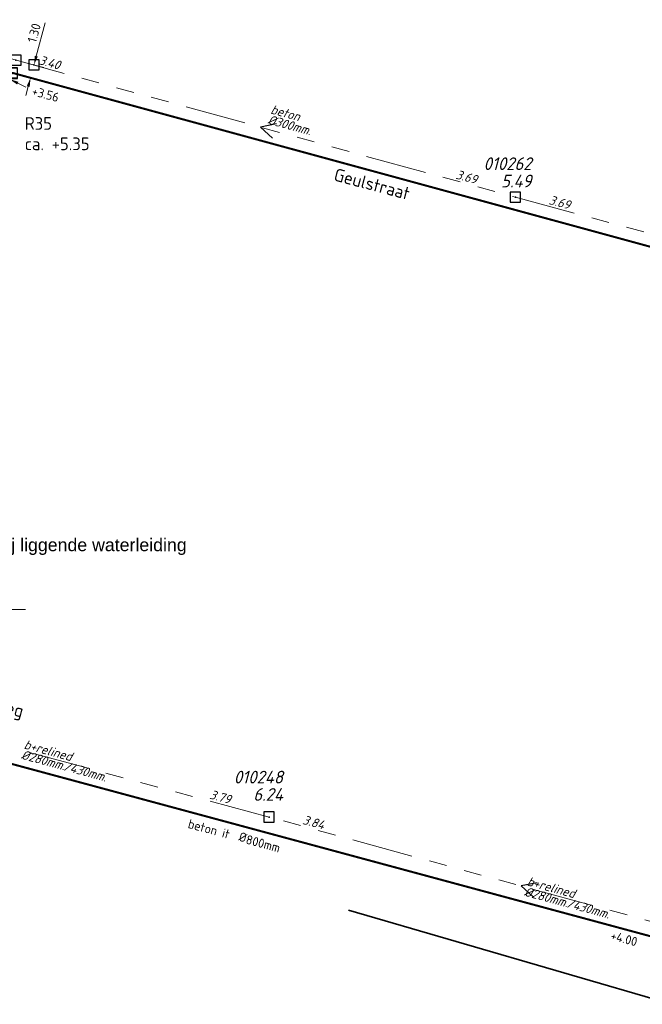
# Model space of a CAD drawing. Header units: metres. Extents: x 151924 to 154502, y 462248 to 463878.
# Tile 7 of 31: x 153194 to 153255, y 463593 to 463690. Entities that reach past the tile are written whole.
import ezdxf
from ezdxf import colors
from ezdxf.entities.mleader import LeaderData, LeaderLine
from ezdxf.enums import TextEntityAlignment as Align
from ezdxf.math import Vec2, Vec3

# ---------------------------------------------------------------- set-up
doc = ezdxf.new("R2010")
doc.units = ezdxf.units.M
doc.header["$PDMODE"] = 64
doc.header["$PDSIZE"] = 1
for name, pattern in [('RI-GWA-SO', [18.45, 6, -1.8, 1.75, -1.8, 1.75, -1.8, 1.75, -1.8]), ('RI-HWA_BETON-SO', [11.4, 9, -2.4]), ('RI-ITR_BETON-SO', [11.4, 9, -2.4])]:
    doc.linetypes.add(name, pattern=pattern)
doc.layers.get('0').update_dxf_attribs({"linetype": 'CONTINUOUS'})
for name, color, linetype, lineweight in [('B-OI-RI-GWA-MATERIAAL-T18', 11, 'CONTINUOUS', 18), ('B-OI-RI-GWA-PUTDEKSELHOOGTE-T25', 11, 'CONTINUOUS', 25), ('B-OI-RI-GWA_BOB-T18', 11, 'CONTINUOUS', 18), ('B-OI-RI-GWA_DIAMETER-HOOGTE-T18', 11, 'CONTINUOUS', 18), ('B-OI-RI-GWA_DIAMETER-T18', 11, 'CONTINUOUS', 18), ('B-OI-RI-GWA_PUTNUMMER-T25', 11, 'CONTINUOUS', 18), ('B-OI-RI-GWA_RIOOLPUT-S', 11, 'CONTINUOUS', 25), ('B-OI-RI-GWA_TRANSPORTLEIDING_BETON_300-G', 11, 'RI-GWA-SO', 18), ('B-OI-RI-GWA_TRANSPORTLEIDING_BETON_EI_300X450-G', 11, 'RI-GWA-SO', 18), ('B-OI-RI-STROOMRICHTING-S', 252, 'CONTINUOUS', 25), ('B-RO-OG-TOPOGRAFIE-T18', 2, 'CONTINUOUS', 18), ('N-OI-RI-HWA-T18', 1, 'CONTINUOUS', 18), ('N-OI-RI-HWA_PUTDEKSELHOOGTE-T25', 154, 'CONTINUOUS', 25), ('N-OI-RI-HWA_PUTNUMMER-T25', 154, 'CONTINUOUS', 18), ('N-OI-RI-HWA_RIOOLLEIDING_BETON_600-G', 154, 'RI-HWA_BETON-SO', 35), ('N-OI-RI-HWA_STROOMRICHTING-S', 154, 'CONTINUOUS', 25), ('N-OI-RI-ITR_RIOOLLEIDING_BETON_800-G', 136, 'RI-ITR_BETON-SO', 35), ('N-OI-RI-ITR_STROOMRICHTING-S', 136, 'CONTINUOUS', 25), ('N-OI-RI-M', 1, 'CONTINUOUS', 18), ('N-RO-KG-GRENS_WERK-G', 7, 'XX-WERKGRENS', 35)]:
    doc.layers.add(name, color=color, linetype=linetype, lineweight=lineweight)
doc.layers.add('opmerkingen nutsgerelateerd', color=190, linetype='CONTINUOUS')
doc.layers.get('0').freeze()
doc.styles.add('ARIAL', font='arial.ttf')
doc.styles.add('NLCS-ISO', font='NLCS-ISO.ttf')
doc.styles.add('NLCS-ISO-M200-T18', font='NLCS-ISO.ttf', dxfattribs={"height": 0.36})
doc.styles.add('NLCS-ISO-M500-T18', font='NLCS-ISO.ttf', dxfattribs={"height": 0.9})
doc.styles.add('NLCS-ISO-M500-T18_CURSIEF', font='NLCS-ISO.ttf', dxfattribs={"oblique": 15, "height": 0.9})
doc.styles.add('NLCS-ISO-M500-T25', font='NLCS-ISO.ttf', dxfattribs={"height": 1.25})
doc.styles.add('NLCS-ISO-M500-T25_CURSIEF', font='NLCS-ISO.ttf', dxfattribs={"oblique": 15, "height": 1.25})
doc.linetypes.add('XX-WERKGRENS', pattern='A,0,[137,NLCS.SHX,S=0.1,R=0,X=-1.1,Y=-1.35],-6', length=6)
doc.dimstyles.new('NLCS-M500-T18-PIJL_L2_H2', dxfattribs={"dimscale": 0.5, "dimtxt": 2.5, "dimasz": 1.8, "dimexe": 2, "dimexo": 2, "dimgap": 0.7, "dimtad": 1, "dimzin": 0, "dimdsep": 46, "dimtxsty": 'NLCS-ISO-M500-T18', "dimcen": 0, "dimdle": 2, "dimclrd": 256, "dimclre": 256, "dimclrt": 256, "dimazin": 0, "dimtfac": 1, "dimtdec": 3, "dimtofl": 0, "dimtmove": 0, "dimatfit": 3, "dimfxl": 2, "dimfxlon": 1, "dimtfillclr": 256, "dimtolj": 1, "dimtzin": 0, "dimlwd": -1, "dimlwe": -1, "dimarcsym": 0})

# ---------------------------------------------------------------- blocks, each defined once
blk = doc.blocks.new('*U30')
at = {"ltscale": 0.1, "insert": (2.43, -1.32), "char_height": 1.8, "attachment_point": 3, "style": 'NLCS-ISO'}
blk.add_mtext_dynamic_manual_height_columns('%%C', width=3.1412, gutter_width=1.8, heights=[0], dxfattribs=at)
at = {"ltscale": 0.1, "style": 'NLCS-ISO'}
blk.add_attdef('BOBL', text='', height=1.8, dxfattribs=at).set_placement((-94.84, 0), align=Align.BOTTOM_RIGHT)
blk.add_attdef('MAT', text='', height=1.8, rotation=360, dxfattribs=at).set_placement((-1, -3.84), align=Align.BOTTOM_RIGHT)
blk.add_attdef('DIA', text='', height=1.8, rotation=360, dxfattribs=at).set_placement((2.43, -3.84), align=Align.BOTTOM_LEFT)
blk.add_attdef('BOBR', text='', height=1.8, dxfattribs=at).set_placement((76.74, -3.24), align=Align.BOTTOM_LEFT)
blk = doc.blocks.new('*U46')
at = {"ltscale": 0.1, "insert": (2.43, -1.32), "char_height": 1.8, "attachment_point": 3, "style": 'NLCS-ISO'}
blk.add_mtext_dynamic_manual_height_columns('%%C', width=3.1412, gutter_width=1.8, heights=[0], dxfattribs=at)
at = {"ltscale": 0.1, "style": 'NLCS-ISO'}
blk.add_attdef('BOBL', text='', height=1.8, dxfattribs=at).set_placement((-139.43, -3.24), align=Align.BOTTOM_RIGHT)
blk.add_attdef('MAT', text='', height=1.8, rotation=360, dxfattribs=at).set_placement((-1, -3.84), align=Align.BOTTOM_RIGHT)
blk.add_attdef('DIA', text='', height=1.8, rotation=360, dxfattribs=at).set_placement((2.43, -3.84), align=Align.BOTTOM_LEFT)
blk.add_attdef('BOBR', text='', height=1.8, dxfattribs=at).set_placement((147.82, -3.24), align=Align.BOTTOM_LEFT)
blk = doc.blocks.new('*D98')
at = {"layer": '', "color": 0, "transparency": 16777216}
for p in [(153192.107, 463685.427), (153191.83, 463684.855), (153193.277, 463684.86)]:
    blk.add_point(p, dxfattribs=at)
at = {"layer": 'N-OI-RI-M', "transparency": 16777216}
for p, q in [((153191.02, 463685.247), (153187.96, 463686.729)), ((153191.83, 463684.855), (153191.394, 463683.955)), ((153193.001, 463684.289), (153192.565, 463683.389)), ((153193.811, 463683.897), (153194.621, 463683.504))]:
    blk.add_line(p, q, dxfattribs=at)
for points in [[(153191.085, 463685.382), (153190.955, 463685.112), (153191.83, 463684.855)], [(153193.876, 463684.032), (153193.745, 463683.762), (153193.001, 463684.289)]]:
    blk.add_solid(points, dxfattribs=at)
at = {"layer": 'N-OI-RI-M', "transparency": 16777216, "insert": (153189.433, 463686.904), "char_height": 0.9, "attachment_point": 5, "rotation": 334.17264, "style": 'NLCS-ISO-M500-T18'}
blk.add_mtext('\\A1;1.30', dxfattribs=at)
blk = doc.blocks.new('*D99')
at = {"layer": '', "color": 0, "transparency": 16777216}
for p in [(153193.636, 463686.166), (153195.411, 463685.692), (153193.299, 463684.905)]:
    blk.add_point(p, dxfattribs=at)
at = {"layer": 'N-OI-RI-M', "transparency": 16777216}
for p, q in [((153195.643, 463686.562), (153196.52, 463689.847)), ((153194.602, 463685.908), (153196.378, 463685.434)), ((153194.265, 463684.647), (153196.041, 463684.174)), ((153194.843, 463683.562), (153194.611, 463682.692))]:
    blk.add_line(p, q, dxfattribs=at)
for points in [[(153195.498, 463686.6), (153195.788, 463686.523), (153195.411, 463685.692)], [(153194.698, 463683.6), (153194.988, 463683.523), (153195.075, 463684.431)]]:
    blk.add_solid(points, dxfattribs=at)
at = {"layer": 'N-OI-RI-M', "transparency": 16777216, "insert": (153195.425, 463688.845), "char_height": 0.9, "attachment_point": 5, "rotation": 75.06293, "style": 'NLCS-ISO-M500-T18'}
blk.add_mtext('\\A1;1.30', dxfattribs=at)

msp = doc.modelspace()

# ---------------------------------------------------------------- linework, layer by layer
at = {"layer": 'B-OI-RI-GWA_RIOOLPUT-S', "linetype": 'Continuous'}
for p in [(153242.84, 463672.66), (153218.57, 463611.57)]:
    msp.add_point(p, dxfattribs=at)
at = {"layer": 'B-OI-RI-GWA_TRANSPORTLEIDING_BETON_300-G'}
for p, q in [((153192.6, 463686.45), (153242.84, 463672.66)), ((153242.84, 463672.66), (153292.96, 463659.08))]:
    msp.add_line(p, q, dxfattribs=at)
at = {"layer": 'B-OI-RI-GWA_TRANSPORTLEIDING_BETON_EI_300X450-G'}
for p, q in [((153218.57, 463611.57), (153163.302, 463626.465, 3.546)), ((153268.22, 463597.99), (153218.57, 463611.57))]:
    msp.add_line(p, q, dxfattribs=at)
at = {"layer": 'B-OI-RI-STROOMRICHTING-S'}
for points in [[(153219.3, 463679.87), (153217.72, 463679.55), (153218.92, 463678.48)], [(153244.97, 463605.09), (153243.4, 463604.78), (153244.59, 463603.71)]]:
    msp.add_lwpolyline(points, dxfattribs=at)
at = {"layer": 'N-OI-RI-HWA_RIOOLLEIDING_BETON_600-G', "const_width": 0.2, "flags": 128}
msp.add_lwpolyline([(153193.299, 463684.905), (153292.62, 463657.825)], dxfattribs=at)
at = {"layer": 'N-OI-RI-ITR_RIOOLLEIDING_BETON_800-G', "const_width": 0.2, "flags": 128}
msp.add_lwpolyline([(153165.366, 463624.319), (153256.929, 463599.61)], dxfattribs=at)
at = {"layer": 'N-RO-KG-GRENS_WERK-G', "flags": 128}
msp.add_lwpolyline([(153226.411, 463602.381), (153258.221, 463593.112)], dxfattribs=at)

# ---------------------------------------------------------------- block references
at = {"layer": 'N-OI-RI-HWA_STROOMRICHTING-S', "xscale": 0.5, "yscale": 0.5, "zscale": 0.5, "rotation": 344.9048105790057}
msp.add_blockref('*U46', (153265.39, 463665.17), dxfattribs=at).add_auto_attribs({'MAT': 'beton', 'DIA': '400mm', 'BOBL': '+3.56', 'BOBR': '+3.74'})
at = {"layer": 'N-OI-RI-ITR_STROOMRICHTING-S', "xscale": 0.5, "yscale": 0.5, "zscale": 0.5, "rotation": 344.7964558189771}
msp.add_blockref('*U30', (153215.47, 463610.871), dxfattribs=at).add_auto_attribs({'MAT': 'beton it', 'DIA': '800mm', 'BOBL': '+4.00', 'BOBR': '+4.00'})

# ---------------------------------------------------------------- texts
at = {"layer": 'B-OI-RI-GWA-MATERIAAL-T18', "linetype": 'ByBlock', "style": 'NLCS-ISO-M500-T18_CURSIEF', "oblique": 15}
for s, rotation, p in [('beton', 344.65132, (153218.66, 463680.918)), ('b+relined', 344.79055, (153194.362, 463618.335)), ('b+relined', 344.7029, (153243.93, 463604.841))]:
    msp.add_text(s, height=0.9, rotation=rotation, dxfattribs=at).set_placement(p)
at = {"layer": 'B-OI-RI-GWA-PUTDEKSELHOOGTE-T25', "linetype": 'ByBlock', "style": 'NLCS-ISO-M500-T25_CURSIEF', "oblique": 15}
for s, p in [('5.49', (153244.427, 463673.626)), ('6.24', (153219.944, 463613.17))]:
    msp.add_text(s, height=1.25, dxfattribs=at).set_placement(p, align=Align.RIGHT)
at = {"layer": 'B-OI-RI-GWA_BOB-T18', "linetype": 'ByBlock', "style": 'NLCS-ISO-M500-T18_CURSIEF', "oblique": 15}
for s, rotation, p in [('3.40', 344.65132, (153195.835, 463685.769)), ('3.69', 344.83972, (153246.077, 463671.99)), ('3.84', 344.79055, (153221.807, 463610.897))]:
    msp.add_text(s, height=0.9, rotation=rotation, dxfattribs=at).set_placement(p)
for s, rotation, p in [('3.69', 344.65132, (153238.939, 463673.938)), ('3.79', 344.7029, (153214.668, 463612.845))]:
    msp.add_text(s, height=0.9, rotation=rotation, dxfattribs=at).set_placement(p, align=Align.RIGHT)
at = {"layer": 'B-OI-RI-GWA_DIAMETER-HOOGTE-T18', "linetype": 'ByBlock', "style": 'NLCS-ISO-M500-T18_CURSIEF', "oblique": 15}
for rotation, p in [(344.79055, (153198.284, 463616.181)), (344.7029, (153247.849, 463602.681))]:
    msp.add_text('/430mm.', height=0.9, rotation=rotation, dxfattribs=at).set_placement(p)
at = {"layer": 'B-OI-RI-GWA_DIAMETER-T18', "linetype": 'ByBlock', "style": 'NLCS-ISO-M500-T18_CURSIEF', "oblique": 15}
for s, rotation, p in [('%%c300mm.', 344.65132, (153218.382, 463679.906)), ('%%c280mm.', 344.79055, (153194.086, 463617.322)), ('%%c280mm.', 344.7029, (153243.653, 463603.828))]:
    msp.add_text(s, height=0.9, rotation=rotation, dxfattribs=at).set_placement(p)
at = {"layer": 'B-OI-RI-GWA_PUTNUMMER-T25', "linetype": 'ByBlock', "style": 'NLCS-ISO-M500-T25_CURSIEF', "oblique": 15}
for s, p in [('010262', (153244.427, 463675.335)), ('010248', (153219.944, 463614.879))]:
    msp.add_text(s, height=1.25, dxfattribs=at).set_placement(p, align=Align.RIGHT)
at = {"layer": 'B-RO-OG-TOPOGRAFIE-T18', "style": 'NLCS-ISO-M200-T18'}
for s, rotation, p in [('Geulstraat', 345.2, (153228.718, 463673.952)), ('Noordewierweg', 345, (153188.983, 463623.213))]:
    msp.add_text(s, height=1.25, rotation=rotation, dxfattribs=at).set_placement(p, align=Align.MIDDLE)
at = {"layer": 'N-OI-RI-HWA_PUTDEKSELHOOGTE-T25', "style": 'NLCS-ISO-M500-T25'}
msp.add_text('ca. +5.35', height=1.25, dxfattribs=at).set_placement((153194.498, 463677.29))
at = {"layer": 'N-OI-RI-HWA_PUTNUMMER-T25', "style": 'NLCS-ISO-M500-T25'}
msp.add_text('R35', height=1.25, dxfattribs=at).set_placement((153194.498, 463679.298))
at = {"layer": 'opmerkingen nutsgerelateerd', "style": 'ARIAL'}
msp.add_text('31 mogelijk conflict dichtbij liggende waterleiding', height=1.25, dxfattribs=at).set_placement((153172.894, 463637.771))

# ---------------------------------------------------------------- dimensions: what is measured, and where the dimension line sits
at = {"layer": 'N-OI-RI-M'}
for p1, p2, distance, picture, middle in [((153193.2992, 463684.9051), (153193.6355, 463686.1658), -1.8379, '*D99', (153195.4245, 463688.8452)), ((153193.277, 463684.86), (153192.107, 463685.427), 0.635, '*D98', (153189.433, 463686.904))]:
    dim = msp.add_aligned_dim(p1=p1, p2=p2, distance=distance, dimstyle='NLCS-M500-T18-PIJL_L2_H2', dxfattribs=at)
    dim.commit()
    dim.dimension.update_dxf_attribs({"geometry": picture, "text_midpoint": middle})

# ---------------------------------------------------------------- leaders
at = {"layer": 'N-OI-RI-HWA-T18'}
ml = msp.add_multileader_mtext('Standard', dxfattribs=at)
ml.set_content('Te zinkeren HWA-leiding beton %%C800 mm', color=256, style='NLCS-ISO-M500-T18')
ml.set_leader_properties(color=256, linetype='ByLayer', lineweight=-1)
ml.build(insert=Vec2(0, 0))
ml.multileader.update_dxf_attribs({"text_left_attachment_type": 5, "text_right_attachment_type": 5, "dogleg_length": 0.9, "arrow_head_size": 0.9})
ctx = ml.context
ctx.base_point, ctx.char_height, ctx.arrow_head_size, ctx.landing_gap_size, ctx.plane_origin = Vec3(153170.501, 463632.025), 0.9, 0.9, 0.45, Vec3(-214.314, 58.139)
ctx.left_attachment, ctx.right_attachment = 5, 5
notes = []
notes.append((ctx, [(0, (1, 1, 0), (153169.601, 463632.025), (1, 0), 0.9, [(0, [(153162.828, 463625.235)], 0, [])])]))
ctx.mtext.insert, ctx.mtext.flow_direction = Vec3(153170.951, 463633.195), 5
for ctx, leaders in notes:
    for number, flags, end, landing, length, lines in leaders:
        leader = LeaderData()
        leader.index, (leader.has_last_leader_line, leader.has_dogleg_vector, leader.attachment_direction) = number, flags
        leader.last_leader_point, leader.dogleg_vector, leader.dogleg_length = Vec3(end), Vec3(landing), length
        for number, points, colour, breaks in lines:
            line = LeaderLine()
            line.index, line.vertices, line.color, line.breaks = number, Vec3.list(points), colors.encode_raw_color(colour), breaks
            leader.lines.append(line)
        ctx.leaders.append(leader)

doc.saveas('drawing.dxf')
